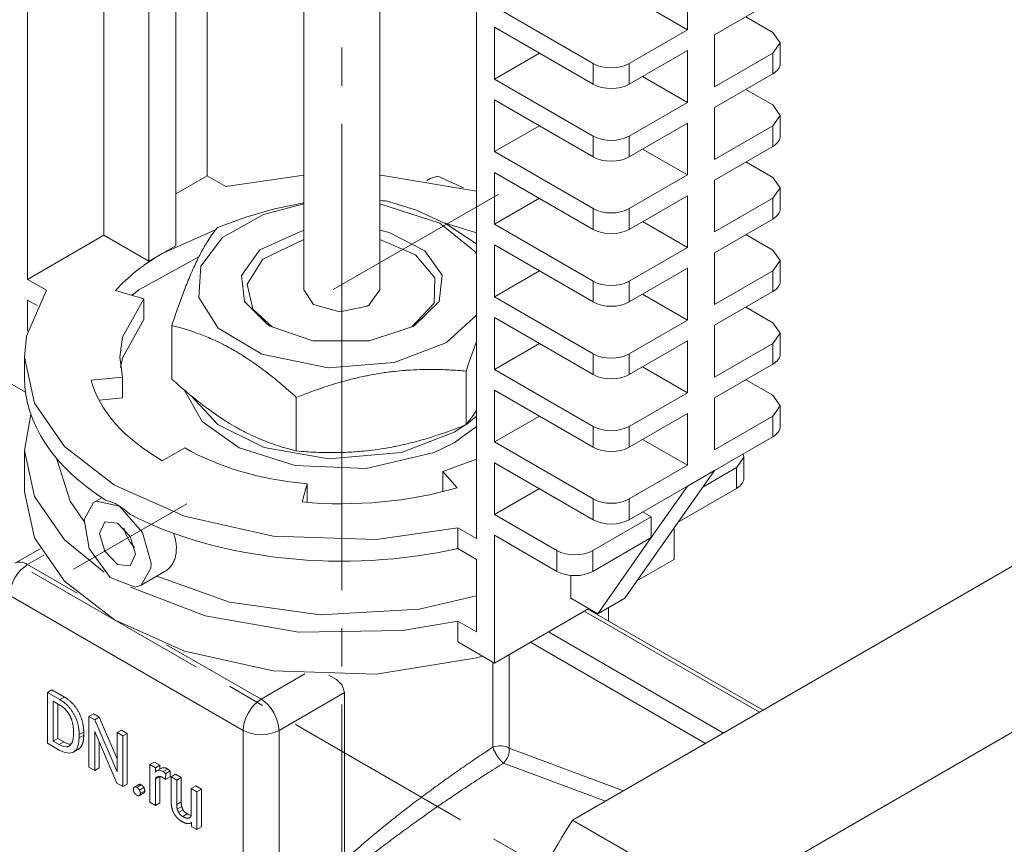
# Model space of a CAD drawing. Header units: millimetres. Extents: x 0 to 594, y 0 to 420.
# Tile 14 of 18: x 490 to 528, y 220 to 253. Entities that reach past the tile are written whole.
import ezdxf

# ---------------------------------------------------------------- set-up
doc = ezdxf.new("R2010")
doc.units = ezdxf.units.MM
doc.linetypes.add('K5LT_AXLED', pattern=[12, 7.5, -1.5, 1.5, -1.5])
doc.linetypes.add('K5LT_THIN', pattern=[0])
doc.layers.add('Системный слой (1)', color=251, linetype='Continuous', true_color=0x6c6c6c)

# ---------------------------------------------------------------- blocks, each defined once
blk = doc.blocks.new('U41')
at = {"layer": 'Системный слой (1)', "color": 7, "linetype": 'K5LT_THIN', "lineweight": 18, "true_color": 0xffffff}
for p, q in [((538.353, 223.349), (535.525, 222.414)), ((540.93, 223.514), (538.353, 223.349)), ((543.198, 222.946), (540.93, 223.514)), ((545.096, 221.67), (543.198, 222.946)), ((535.525, 222.414), (534.071, 221.664)), ((534.071, 221.664), (531.006, 219.496)), ((546.561, 219.7), (545.096, 221.67)), ((531.006, 219.496), (527.92, 216.44)), ((547.515, 217.043), (546.561, 219.7)), ((547.86, 213.703), (547.515, 217.043)), ((527.92, 216.44), (525.01, 212.512)), ((547.815, 212.393), (547.86, 213.703)), ((525.01, 212.512), (522.597, 207.947)), ((547.133, 208.182), (547.815, 212.393)), ((522.597, 207.947), (521.01, 203.302)), ((545.546, 203.538), (547.133, 208.182)), ((521.01, 203.302), (520.328, 199.092)), ((543.133, 198.973), (545.546, 203.538)), ((520.328, 199.092), (520.434, 195.519)), ((540.223, 195.044), (543.133, 198.973)), ((520.434, 195.519), (521.19, 192.625)), ((537.136, 191.988), (540.223, 195.044)), ((521.19, 192.625), (522.488, 190.417)), ((534.071, 189.821), (537.136, 191.988)), ((522.488, 190.417), (524.244, 188.9)), ((531.617, 188.658), (534.071, 189.821)), ((524.244, 188.9), (526.391, 188.085)), ((528.868, 187.994), (531.617, 188.658)), ((526.391, 188.085), (528.868, 187.994))]:
    blk.add_line(p, q, dxfattribs=at)
blk = doc.blocks.new('U44')
at = {"layer": 'Системный слой (1)', "color": 7, "linetype": 'K5LT_THIN', "lineweight": 18, "true_color": 0xffffff}
for p, q in [((495.686, 232.484), (495.627, 232.69)), ((495.722, 232.283), (495.686, 232.484)), ((495.734, 232.088), (495.722, 232.283))]:
    blk.add_line(p, q, dxfattribs=at)
blk = doc.blocks.new('U47')
at = {"layer": 'Системный слой (1)', "color": 7, "linetype": 'K5LT_THIN', "lineweight": 18, "true_color": 0xffffff}
for p, q in [((489.999, 237.382), (489.752, 235.953)), ((489.752, 235.953), (490.149, 234.146)), ((490.149, 234.146), (491.334, 232.438)), ((491.334, 232.438), (492.897, 231.166))]:
    blk.add_line(p, q, dxfattribs=at)
blk = doc.blocks.new('U51')
at = {"layer": 'Системный слой (1)', "color": 7, "linetype": 'K5LT_THIN', "lineweight": 18, "true_color": 0xffffff}
for p, q in [((494.96, 231.007), (497.831, 229.98)), ((497.831, 229.98), (501.4, 229.476)), ((505.298, 229.7), (507.555, 230.224)), ((501.4, 229.476), (505.298, 229.7))]:
    blk.add_line(p, q, dxfattribs=at)
blk = doc.blocks.new('U52')
at = {"layer": 'Системный слой (1)', "color": 7, "linetype": 'K5LT_THIN', "lineweight": 18, "true_color": 0xffffff}
for p, q in [((491.014, 235.65), (491.549, 233.95)), ((491.549, 233.95), (492.091, 233.164))]:
    blk.add_line(p, q, dxfattribs=at)
blk = doc.blocks.new('U54')
at = {"layer": 'Системный слой (1)', "color": 7, "linetype": 'K5LT_THIN', "lineweight": 18, "true_color": 0xffffff}
for p, q in [((506.037, 246.747), (505.734, 246.66)), ((507.041, 246.293), (506.037, 246.747))]:
    blk.add_line(p, q, dxfattribs=at)
blk = doc.blocks.new('U56')
at = {"layer": 'Системный слой (1)', "color": 7, "linetype": 'K5LT_THIN', "lineweight": 18, "true_color": 0xffffff}
for p, q in [((515.333, 231.666), (513.871, 230.822)), ((511.974, 229.727), (508.262, 227.584))]:
    blk.add_line(p, q, dxfattribs=at)
blk = doc.blocks.new('U58')
at = {"layer": 'Системный слой (1)', "color": 7, "linetype": 'K5LT_THIN', "lineweight": 18, "true_color": 0xffffff}
for p, q in [((519.515, 249.147), (519.222, 249.556)), ((519.222, 248.739), (519.515, 249.147))]:
    blk.add_line(p, q, dxfattribs=at)
blk = doc.blocks.new('U64')
at = {"layer": 'Системный слой (1)', "color": 7, "linetype": 'K5LT_THIN', "lineweight": 18, "true_color": 0xffffff}
for p, q in [((492.913, 233.144), (492.706, 232.687)), ((493.413, 233.095), (492.913, 233.144)), ((493.913, 232.567), (493.413, 233.095)), ((492.706, 232.687), (492.913, 231.99)), ((494.12, 231.87), (493.913, 232.567)), ((492.913, 231.99), (493.413, 231.462)), ((493.913, 231.412), (494.12, 231.87)), ((493.413, 231.462), (493.913, 231.412))]:
    blk.add_line(p, q, dxfattribs=at)
blk = doc.blocks.new('U65')
at = {"layer": 'Системный слой (1)', "color": 7, "linetype": 'K5LT_THIN', "lineweight": 18, "true_color": 0xffffff}
for p, q in [((519.515, 240.574), (519.222, 240.982)), ((519.222, 240.166), (519.515, 240.574))]:
    blk.add_line(p, q, dxfattribs=at)
blk = doc.blocks.new('U67')
at = {"layer": 'Системный слой (1)', "color": 7, "linetype": 'K5LT_THIN', "lineweight": 18, "true_color": 0xffffff}
for p, q in [((519.515, 237.716), (519.222, 238.125)), ((519.222, 237.308), (519.515, 237.716))]:
    blk.add_line(p, q, dxfattribs=at)
blk = doc.blocks.new('U69')
at = {"layer": 'Системный слой (1)', "color": 7, "linetype": 'K5LT_THIN', "lineweight": 18, "true_color": 0xffffff}
for p, q in [((519.515, 246.29), (519.222, 246.698)), ((519.222, 245.881), (519.515, 246.29))]:
    blk.add_line(p, q, dxfattribs=at)
blk = doc.blocks.new('U70')
at = {"layer": 'Системный слой (1)', "color": 7, "linetype": 'K5LT_THIN', "lineweight": 18, "true_color": 0xffffff}
for p, q in [((519.515, 252.005), (519.222, 252.413)), ((519.222, 251.597), (519.515, 252.005))]:
    blk.add_line(p, q, dxfattribs=at)
blk = doc.blocks.new('U73')
at = {"layer": 'Системный слой (1)', "color": 7, "linetype": 'K5LT_THIN', "lineweight": 18, "true_color": 0xffffff}
for p, q in [((493.924, 230.571), (496.87, 229.439)), ((496.87, 229.439), (500.539, 228.804)), ((504.643, 228.869), (506.817, 229.234)), ((500.539, 228.804), (504.643, 228.869))]:
    blk.add_line(p, q, dxfattribs=at)
blk = doc.blocks.new('U76')
at = {"layer": 'Системный слой (1)', "color": 7, "linetype": 'K5LT_THIN', "lineweight": 18, "true_color": 0xffffff}
for p, q in [((518.086, 235.684), (518.058, 235.82)), ((517.793, 235.275), (518.086, 235.684))]:
    blk.add_line(p, q, dxfattribs=at)
blk = doc.blocks.new('U77')
at = {"layer": 'Системный слой (1)', "color": 7, "linetype": 'K5LT_THIN', "lineweight": 18, "true_color": 0xffffff}
for p, q in [((500.752, 246.792), (497.686, 246.345)), ((503.87, 246.783), (503.752, 246.792)), ((507.555, 246.162), (503.87, 246.783))]:
    blk.add_line(p, q, dxfattribs=at)
blk = doc.blocks.new('U80')
at = {"layer": 'Системный слой (1)', "color": 7, "linetype": 'K5LT_THIN', "lineweight": 18, "true_color": 0xffffff}
for p, q in [((493.663, 232.898), (493.759, 232.619)), ((493.759, 232.619), (493.904, 232.356)), ((493.904, 232.356), (494.087, 232.134))]:
    blk.add_line(p, q, dxfattribs=at)
blk = doc.blocks.new('U81')
at = {"layer": 'Системный слой (1)', "color": 7, "linetype": 'K5LT_THIN', "lineweight": 18, "true_color": 0xffffff}
for p, q in [((519.515, 243.432), (519.222, 243.84)), ((519.222, 243.024), (519.515, 243.432))]:
    blk.add_line(p, q, dxfattribs=at)
blk = doc.blocks.new('U82')
at = {"layer": 'Системный слой (1)', "color": 7, "linetype": 'K5LT_THIN', "lineweight": 18, "true_color": 0xffffff}
for p, q in [((492.475, 233.902), (492.099, 233.239)), ((492.587, 233.953), (492.475, 233.902)), ((493.496, 233.759), (492.587, 233.953)), ((494.407, 232.717), (493.496, 233.759)), ((492.099, 233.239), (492.296, 232.099)), ((494.739, 231.513), (494.407, 232.717)), ((492.296, 232.099), (493.128, 230.948)), ((494.727, 231.318), (494.739, 231.513)), ((494.35, 230.655), (494.727, 231.318)), ((493.128, 230.948), (494.106, 230.573)), ((494.106, 230.573), (494.35, 230.655))]:
    blk.add_line(p, q, dxfattribs=at)
blk = doc.blocks.new('U85')
at = {"layer": 'Системный слой (1)', "color": 7, "linetype": 'K5LT_THIN', "lineweight": 18, "true_color": 0xffffff}
for p, q in [((490.615, 242.263), (489.834, 240.455)), ((489.834, 240.455), (489.752, 239.627)), ((489.752, 239.627), (490.149, 237.821)), ((490.149, 237.821), (491.334, 236.112)), ((491.334, 236.112), (493.302, 234.589)), ((493.302, 234.589), (496.052, 233.36)), ((496.052, 233.36), (499.552, 232.58)), ((503.598, 232.452), (506.817, 232.909)), ((499.552, 232.58), (503.598, 232.452))]:
    blk.add_line(p, q, dxfattribs=at)
blk = doc.blocks.new('U97')
at = {"layer": 'Системный слой (1)', "color": 7, "linetype": 'K5LT_THIN', "lineweight": 18, "true_color": 0xffffff}
for p, q in [((496.059, 238.32), (496.752, 237.096)), ((496.752, 237.096), (498.211, 236.058)), ((506.671, 236.259), (507.555, 236.901)), ((505.88, 235.872), (506.671, 236.259)), ((498.211, 236.058), (500.413, 235.362)), ((503.21, 235.245), (505.88, 235.872)), ((500.413, 235.362), (503.21, 235.245))]:
    blk.add_line(p, q, dxfattribs=at)
blk = doc.blocks.new('U98')
at = {"layer": 'Системный слой (1)', "color": 7, "linetype": 'K5LT_THIN', "lineweight": 18, "true_color": 0xffffff}
for p, q in [((507.284, 237.142), (507.419, 237.333)), ((507.419, 237.333), (507.555, 237.542)), ((507.151, 236.969), (507.284, 237.142))]:
    blk.add_line(p, q, dxfattribs=at)
blk = doc.blocks.new('U99')
at = {"layer": 'Системный слой (1)', "color": 7, "linetype": 'K5LT_THIN', "lineweight": 18, "true_color": 0xffffff}
for p, q in [((496.225, 221.479), (496.208, 221.474)), ((496.242, 221.484), (496.225, 221.479)), ((496.257, 221.492), (496.242, 221.484)), ((496.282, 221.51), (496.257, 221.492)), ((496.303, 221.534), (496.282, 221.51)), ((496.321, 221.563), (496.303, 221.534))]:
    blk.add_line(p, q, dxfattribs=at)
blk = doc.blocks.new('U100')
at = {"layer": 'Системный слой (1)', "color": 7, "linetype": 'K5LT_THIN', "lineweight": 18, "true_color": 0xffffff}
for p, q in [((491.883, 224.385), (491.908, 224.644)), ((491.124, 224.159), (491.346, 224.059)), ((491.689, 224.077), (491.809, 224.195)), ((491.809, 224.195), (491.883, 224.385)), ((491.346, 224.059), (491.535, 224.033)), ((491.535, 224.033), (491.689, 224.077))]:
    blk.add_line(p, q, dxfattribs=at)
blk = doc.blocks.new('U101')
at = {"layer": 'Системный слой (1)', "color": 7, "linetype": 'K5LT_THIN', "lineweight": 18, "true_color": 0xffffff}
for p, q in [((496.221, 221.612), (496.162, 221.642)), ((496.273, 221.59), (496.221, 221.612)), ((496.321, 221.577), (496.273, 221.59))]:
    blk.add_line(p, q, dxfattribs=at)
blk = doc.blocks.new('U103')
at = {"layer": 'Системный слой (1)', "color": 7, "linetype": 'K5LT_THIN', "lineweight": 18, "true_color": 0xffffff}
for p, q in [((500.752, 244.265), (499.14, 243.489)), ((505.152, 243.653), (503.752, 244.265)), ((505.91, 242.755), (505.152, 243.653)), ((499.14, 243.489), (498.521, 242.502)), ((505.889, 241.754), (505.91, 242.755)), ((498.521, 242.502), (498.742, 241.518)), ((504.989, 240.801), (505.889, 241.754)), ((498.742, 241.518), (499.514, 240.801))]:
    blk.add_line(p, q, dxfattribs=at)
blk = doc.blocks.new('U104')
at = {"layer": 'Системный слой (1)', "color": 7, "linetype": 'K5LT_THIN', "lineweight": 18, "true_color": 0xffffff}
for p, q in [((495.036, 223.36), (494.967, 223.338)), ((495.119, 223.351), (495.036, 223.36)), ((495.216, 223.308), (495.119, 223.351)), ((494.928, 223.307), (494.911, 223.287)), ((494.947, 223.324), (494.928, 223.307)), ((494.967, 223.338), (494.947, 223.324))]:
    blk.add_line(p, q, dxfattribs=at)
blk = doc.blocks.new('U105')
at = {"layer": 'Системный слой (1)', "color": 7, "linetype": 'K5LT_THIN', "lineweight": 18, "true_color": 0xffffff}
for p, q in [((491.647, 224.502), (491.667, 224.589)), ((491.667, 224.589), (491.681, 224.775)), ((491.124, 224.374), (491.281, 224.303)), ((491.281, 224.303), (491.411, 224.283)), ((491.411, 224.283), (491.434, 224.286)), ((491.434, 224.286), (491.438, 224.286)), ((491.438, 224.286), (491.444, 224.288)), ((491.444, 224.288), (491.458, 224.291)), ((491.458, 224.291), (491.483, 224.299)), ((491.483, 224.299), (491.516, 224.314)), ((491.516, 224.314), (491.608, 224.409)), ((491.608, 224.409), (491.62, 224.433)), ((491.62, 224.433), (491.622, 224.438)), ((491.622, 224.438), (491.626, 224.446)), ((491.626, 224.446), (491.634, 224.464)), ((491.634, 224.464), (491.647, 224.502))]:
    blk.add_line(p, q, dxfattribs=at)
blk = doc.blocks.new('U106')
at = {"layer": 'Системный слой (1)', "color": 7, "linetype": 'K5LT_THIN', "lineweight": 18, "true_color": 0xffffff}
for p, q in [((491.301, 224.476), (491.41, 224.422)), ((491.41, 224.422), (491.507, 224.392)), ((491.507, 224.392), (491.593, 224.386))]:
    blk.add_line(p, q, dxfattribs=at)
blk = doc.blocks.new('U107')
at = {"layer": 'Системный слой (1)', "color": 7, "linetype": 'K5LT_THIN', "lineweight": 18, "true_color": 0xffffff}
for p, q in [((494.178, 222.38), (494.217, 222.361)), ((494.217, 222.361), (494.25, 222.356)), ((494.25, 222.356), (494.276, 222.363)), ((494.276, 222.363), (494.277, 222.364)), ((494.277, 222.364), (494.278, 222.364)), ((494.278, 222.364), (494.279, 222.365))]:
    blk.add_line(p, q, dxfattribs=at)
blk = doc.blocks.new('U108')
at = {"layer": 'Системный слой (1)', "color": 7, "linetype": 'K5LT_THIN', "lineweight": 18, "true_color": 0xffffff}
for p, q in [((500.752, 242.281), (501.134, 241.703)), ((503.312, 241.668), (503.752, 242.281)), ((501.134, 241.703), (502.169, 241.416)), ((502.169, 241.416), (503.252, 241.635)), ((503.252, 241.635), (503.312, 241.668))]:
    blk.add_line(p, q, dxfattribs=at)
blk = doc.blocks.new('U109')
at = {"layer": 'Системный слой (1)', "color": 7, "linetype": 'K5LT_THIN', "lineweight": 18, "true_color": 0xffffff}
for p, q in [((496.185, 221.261), (496.229, 221.263)), ((496.229, 221.263), (496.269, 221.271)), ((496.269, 221.271), (496.304, 221.287)), ((496.304, 221.287), (496.312, 221.292)), ((496.312, 221.292), (496.319, 221.297)), ((496.319, 221.297), (496.327, 221.302))]:
    blk.add_line(p, q, dxfattribs=at)
blk = doc.blocks.new('U110')
at = {"layer": 'Системный слой (1)', "color": 7, "linetype": 'K5LT_THIN', "lineweight": 18, "true_color": 0xffffff}
for p, q in [((504.045, 245.769), (505.197, 245.412)), ((505.197, 245.412), (506.375, 244.861)), ((506.375, 244.861), (507.555, 244.093))]:
    blk.add_line(p, q, dxfattribs=at)
blk = doc.blocks.new('U111')
at = {"layer": 'Системный слой (1)', "color": 7, "linetype": 'K5LT_THIN', "lineweight": 18, "true_color": 0xffffff}
for p, q in [((500.752, 244.626), (499.027, 243.851)), ((504.108, 244.53), (503.752, 244.626)), ((505.525, 243.812), (504.108, 244.53)), ((499.027, 243.851), (498.3, 242.842)), ((506.199, 242.86), (505.525, 243.812)), ((498.3, 242.842), (498.423, 241.816)), ((506.084, 241.823), (506.199, 242.86)), ((498.423, 241.816), (499.318, 240.915)), ((505.08, 240.852), (506.084, 241.823)), ((499.318, 240.915), (499.423, 240.852)), ((499.423, 240.852), (501.106, 240.272)), ((503.342, 240.263), (505.08, 240.852)), ((501.106, 240.272), (503.342, 240.263))]:
    blk.add_line(p, q, dxfattribs=at)
blk = doc.blocks.new('U113')
at = {"layer": 'Системный слой (1)', "color": 7, "linetype": 'K5LT_THIN', "lineweight": 18, "true_color": 0xffffff}
for p, q in [((494.912, 223.026), (494.93, 223.058)), ((494.93, 223.058), (494.952, 223.084)), ((494.952, 223.084), (494.978, 223.103)), ((494.978, 223.103), (495.006, 223.115)), ((495.006, 223.115), (495.037, 223.121)), ((495.037, 223.121), (495.071, 223.12))]:
    blk.add_line(p, q, dxfattribs=at)
blk = doc.blocks.new('U114')
at = {"layer": 'Системный слой (1)', "color": 7, "linetype": 'K5LT_THIN', "lineweight": 18, "true_color": 0xffffff}
for p, q in [((496.299, 238.119), (497.365, 236.969)), ((507.167, 236.99), (507.555, 237.309)), ((497.365, 236.969), (499.19, 236.073)), ((506.671, 236.667), (507.124, 236.959)), ((504.594, 235.873), (506.671, 236.667)), ((499.19, 236.073), (501.721, 235.623)), ((501.721, 235.623), (504.594, 235.873))]:
    blk.add_line(p, q, dxfattribs=at)
blk = doc.blocks.new('U115')
at = {"layer": 'Системный слой (1)', "color": 7, "linetype": 'K5LT_THIN', "lineweight": 18, "true_color": 0xffffff}
for p, q in [((498.468, 245.142), (499.604, 245.47)), ((499.604, 245.47), (500.752, 245.697)), ((497.353, 244.734), (498.468, 245.142))]:
    blk.add_line(p, q, dxfattribs=at)
blk.add_arc((502.455, 227.985), 17.855, 84.8902, 85.8341, dxfattribs=at)
blk = doc.blocks.new('U116')
at = {"layer": 'Системный слой (1)', "color": 7, "linetype": 'K5LT_THIN', "lineweight": 18, "true_color": 0xffffff}
for p, q in [((499.16, 245.249), (500.752, 245.66)), ((503.752, 245.66), (506.11, 244.907)), ((497.546, 244.342), (499.16, 245.249)), ((506.11, 244.907), (507.483, 243.791)), ((496.692, 243.209), (497.546, 244.342)), ((507.483, 243.791), (507.555, 243.691)), ((496.619, 241.98), (496.692, 243.209)), ((497.386, 240.77), (496.619, 241.98)), ((507.555, 241.278), (506.388, 240.22)), ((499.103, 239.741), (497.386, 240.77)), ((506.282, 240.158), (504.317, 239.417)), ((506.388, 240.22), (506.282, 240.158)), ((501.715, 239.208), (499.103, 239.741)), ((504.317, 239.417), (501.715, 239.208))]:
    blk.add_line(p, q, dxfattribs=at)
blk = doc.blocks.new('U117')
at = {"layer": 'Системный слой (1)', "color": 7, "linetype": 'K5LT_THIN', "lineweight": 18, "true_color": 0xffffff}
for p, q in [((494.077, 222.699), (494.076, 222.698)), ((494.079, 222.7), (494.077, 222.699)), ((494.08, 222.7), (494.079, 222.7)), ((494.106, 222.707), (494.08, 222.7)), ((494.139, 222.702), (494.106, 222.707)), ((494.178, 222.684), (494.139, 222.702))]:
    blk.add_line(p, q, dxfattribs=at)
blk = doc.blocks.new('U118')
at = {"layer": 'Системный слой (1)', "color": 7, "linetype": 'K5LT_THIN', "lineweight": 18, "true_color": 0xffffff}
for p, q in [((507.555, 240.247), (507.419, 239.871)), ((507.419, 239.871), (507.284, 239.48)), ((507.284, 239.48), (507.151, 239.077))]:
    blk.add_line(p, q, dxfattribs=at)
blk = doc.blocks.new('U133')
at = {"layer": 'Системный слой (1)', "color": 7, "linetype": 'K5LT_THIN', "lineweight": 18, "true_color": 0xffffff}
for p, q in [((491.831, 230.334), (489.877, 231.462)), ((499.07, 226.155), (495.348, 228.303))]:
    blk.add_line(p, q, dxfattribs=at)
blk = doc.blocks.new('U134')
at = {"layer": 'Системный слой (1)', "color": 7, "linetype": 'K5LT_THIN', "lineweight": 18, "true_color": 0xffffff}
for p, q in [((489.752, 234.32), (490.149, 232.513)), ((490.149, 232.513), (491.334, 230.805)), ((491.334, 230.805), (493.302, 229.281)), ((493.302, 229.281), (496.052, 228.053)), ((496.052, 228.053), (499.552, 227.273)), ((503.598, 227.145), (507.564, 227.787)), ((507.564, 227.787), (507.797, 227.852)), ((499.552, 227.273), (503.598, 227.145))]:
    blk.add_line(p, q, dxfattribs=at)
blk = doc.blocks.new('U153')
at = {"layer": 'Системный слой (1)', "color": 7, "linetype": 'K5LT_THIN', "lineweight": 18, "true_color": 0xffffff}
for p, q in [((501.736, 227.109), (502.04, 226.939)), ((502.04, 226.939), (502.268, 226.707)), ((502.268, 226.707), (502.359, 226.421))]:
    blk.add_line(p, q, dxfattribs=at)
blk = doc.blocks.new('U158')
at = {"layer": 'Системный слой (1)', "color": 7, "linetype": 'K5LT_THIN', "lineweight": 18, "true_color": 0xffffff}
for p, q in [((496.623, 243.582), (494.252, 242.275)), ((494.252, 242.275), (493.985, 242.059))]:
    blk.add_line(p, q, dxfattribs=at)
blk = doc.blocks.new('U160')
at = {"layer": 'Системный слой (1)', "color": 7, "linetype": 'K5LT_THIN', "lineweight": 18, "true_color": 0xffffff}
for p, q in [((494.455, 241.104), (493.61, 239.603)), ((493.61, 239.603), (493.53, 239.219))]:
    blk.add_line(p, q, dxfattribs=at)
blk = doc.blocks.new('U185')
at = {"layer": 'Системный слой (1)', "color": 7, "linetype": 'K5LT_THIN', "lineweight": 18, "true_color": 0xffffff}
for p, q in [((494.455, 241.92), (493.61, 240.419)), ((493.61, 240.419), (493.502, 239.627)), ((493.502, 239.627), (493.609, 238.837))]:
    blk.add_line(p, q, dxfattribs=at)

msp = doc.modelspace()

# ---------------------------------------------------------------- linework, layer by layer
at = {"layer": 'Системный слой (1)', "color": 7, "linetype": 'K5LT_THIN', "lineweight": 18, "true_color": 0xffffff}
for p, q in [((489.8772, 264.7342), (489.8772, 242.6888)), ((492.8824, 244.4238), (492.8824, 262.9991)), ((494.6502, 257.3476), (494.6502, 243.4032)), ((495.7109, 255.3957), (495.7109, 244.0156)), ((507.5549, 255.3444), (507.5549, 232.4825)), ((496.9483, 254.8568), (496.9483, 246.7712)), ((515.8634, 252.5155), (515.8634, 254.5567)), ((519.2222, 253.6382), (516.9241, 252.3114)), ((500.7516, 242.2805), (500.7516, 253.5669)), ((503.7516, 242.2805), (503.7516, 253.5669)), ((512.1511, 251.1887), (508.262, 253.4341)), ((515.8634, 252.5155), (514.0956, 253.5361)), ((519.2222, 252.4134), (518.1615, 253.0258)), ((508.262, 252.6176), (512.1511, 250.3722)), ((508.262, 250.5763), (508.262, 252.6176)), ((515.8634, 252.5155), (513.5653, 251.1887)), ((516.9241, 250.2701), (516.9241, 252.3114)), ((515.8634, 251.699), (513.5653, 250.3722)), ((515.8634, 249.6578), (515.8634, 251.699)), ((519.5151, 251.1887), (519.5151, 252.0052)), ((510.0298, 251.5969), (508.262, 250.5763)), ((519.2222, 251.5969), (516.9241, 250.2701)), ((519.2222, 250.7804), (519.2222, 251.5969)), ((512.1511, 250.3722), (512.1511, 251.1887)), ((513.5653, 250.3722), (513.5653, 251.1887)), ((512.1511, 248.331), (508.262, 250.5763)), ((515.8634, 249.6578), (514.0956, 250.6784)), ((519.2222, 250.7804), (516.9241, 249.4536)), ((519.2222, 249.5557), (518.1615, 250.1681)), ((508.262, 247.7186), (508.262, 249.7598)), ((508.262, 249.7598), (512.1511, 247.5145)), ((515.8634, 249.6578), (513.5653, 248.331)), ((516.9241, 247.4124), (516.9241, 249.4536)), ((519.5151, 248.331), (519.5151, 249.1474)), ((510.0298, 248.7392), (508.262, 247.7186)), ((515.8634, 248.8413), (513.5653, 247.5145)), ((515.8634, 246.8), (515.8634, 248.8413)), ((519.2222, 248.7392), (516.9241, 247.4124)), ((519.2222, 247.9227), (519.2222, 248.7392)), ((512.1511, 247.5145), (512.1511, 248.331)), ((513.5653, 247.5145), (513.5653, 248.331)), ((515.8634, 246.8), (514.0956, 247.8206)), ((519.2222, 247.9227), (516.9241, 246.5959)), ((512.1511, 245.4732), (508.262, 247.7186)), ((519.2222, 246.698), (518.1615, 247.3103)), ((495.7109, 246.0568), (496.9483, 246.7712)), ((496.9483, 246.7712), (497.6862, 246.3452)), ((505.7335, 246.66), (505.5961, 246.5806)), ((508.262, 246.9021), (512.1511, 244.6567)), ((508.262, 244.8608), (508.262, 246.9021)), ((515.8634, 246.8), (513.5653, 245.4732)), ((516.9241, 244.5547), (516.9241, 246.5959)), ((519.5151, 245.4732), (519.5151, 246.2897)), ((510.0298, 245.8815), (508.262, 244.8608)), ((515.8634, 245.9835), (513.5653, 244.6567)), ((515.8634, 243.9423), (515.8634, 245.9835)), ((519.2222, 245.8815), (516.9241, 244.5547)), ((519.2222, 245.065), (519.2222, 245.8815)), ((512.1511, 244.6567), (512.1511, 245.4732)), ((513.5653, 244.6567), (513.5653, 245.4732)), ((519.2222, 245.065), (516.9241, 243.7382)), ((507.5549, 244.5216), (506.2854, 244.9098)), ((512.1511, 242.6155), (508.262, 244.8608)), ((515.8634, 243.9423), (514.0956, 244.9629)), ((489.8772, 242.6888), (492.8824, 244.4238)), ((494.6502, 243.4032), (492.8824, 244.4238)), ((497.2745, 244.6345), (495.1805, 243.7094)), ((519.2222, 243.8402), (518.1615, 244.4526)), ((495.7109, 244.0156), (495.1805, 243.7094)), ((508.262, 244.0443), (512.1511, 241.799)), ((508.262, 242.0031), (508.262, 244.0443)), ((515.8634, 243.9423), (513.5653, 242.6155)), ((495.1805, 243.7094), (494.6502, 243.4032)), ((516.9241, 241.6969), (516.9241, 243.7382)), ((515.8634, 243.1258), (513.5653, 241.799)), ((515.8634, 241.0845), (515.8634, 243.1258)), ((519.5151, 242.6155), (519.5151, 243.432)), ((510.0298, 243.0237), (508.262, 242.0031)), ((519.2222, 243.0237), (516.9241, 241.6969)), ((519.2222, 242.2072), (519.2222, 243.0237)), ((489.8772, 242.6888), (490.6151, 242.2627)), ((512.1511, 241.799), (512.1511, 242.6155)), ((513.5653, 241.799), (513.5653, 242.6155)), ((493.3415, 242.248), (494.4553, 241.9204)), ((512.1511, 239.7577), (508.262, 242.0031)), ((515.8634, 241.0845), (514.0956, 242.1052)), ((519.2222, 242.2072), (516.9241, 240.8804)), ((490.2549, 241.6542), (489.8772, 241.8723)), ((489.8772, 241.8723), (489.8772, 240.6475)), ((494.4553, 241.1039), (494.4553, 241.9204)), ((519.2222, 240.9825), (518.1615, 241.5949)), ((508.262, 239.1454), (508.262, 241.1866)), ((508.262, 241.1866), (512.1511, 238.9412)), ((495.5595, 238.7623), (495.5595, 240.8704)), ((515.8634, 241.0845), (513.5653, 239.7577)), ((516.9241, 238.8392), (516.9241, 240.8804)), ((519.5151, 239.7577), (519.5151, 240.5742)), ((510.0298, 240.166), (508.262, 239.1454)), ((511.3377, 221.3985), (544.0772, 240.3006)), ((515.8634, 240.268), (513.5653, 238.9412)), ((515.8634, 238.2268), (515.8634, 240.268)), ((519.2222, 240.166), (516.9241, 238.8392)), ((519.2222, 239.3495), (519.2222, 240.166)), ((489.7516, 238.8104), (489.7516, 239.6269)), ((512.1511, 238.9412), (512.1511, 239.7577)), ((513.5653, 238.9412), (513.5653, 239.7577)), ((515.8634, 238.2268), (514.0956, 239.2474)), ((519.2222, 239.3495), (516.9241, 238.0227)), ((507.1506, 236.9692), (507.1506, 239.0772)), ((512.1511, 236.9), (508.262, 239.1454)), ((489.7895, 238.2487), (489.1701, 238.6063)), ((493.6093, 238.8366), (492.3747, 238.7237)), ((493.6093, 238.0201), (493.6093, 238.8366)), ((519.2222, 238.1247), (518.1615, 238.7371)), ((508.262, 236.2876), (508.262, 238.3289)), ((508.262, 238.3289), (512.1511, 236.0835)), ((515.8634, 238.2268), (513.5653, 236.9)), ((492.6901, 237.9361), (493.6093, 238.0201)), ((500.4585, 235.9339), (500.4585, 238.0419)), ((516.9241, 235.9814), (516.9241, 238.0227)), ((519.5151, 236.9), (519.5151, 237.7165)), ((510.0298, 237.3082), (508.262, 236.2876)), ((515.8634, 237.4103), (513.5653, 236.0835)), ((515.8634, 235.3691), (515.8634, 237.4103)), ((519.2222, 237.3082), (516.9241, 235.9814)), ((519.2222, 236.4918), (519.2222, 237.3082)), ((516.9946, 218.1325), (549.7341, 237.0346)), ((512.1511, 236.0835), (512.1511, 236.9)), ((513.5653, 236.0835), (513.5653, 236.9)), ((512.1511, 234.0423), (508.262, 236.2876)), ((515.8634, 235.3691), (514.0956, 236.3897)), ((519.2222, 236.4918), (516.9241, 235.1649)), ((489.7516, 234.3197), (489.7516, 235.9527)), ((495.1805, 235.5444), (496.0644, 236.0547)), ((506.224, 235.1257), (507.5549, 235.6087)), ((508.262, 233.4299), (508.262, 235.4711)), ((508.262, 235.4711), (512.1511, 233.2258)), ((515.8634, 235.3691), (513.5653, 234.0423)), ((518.0862, 234.8672), (518.0862, 235.6837)), ((506.7915, 234.4827), (506.224, 235.1257)), ((506.224, 234.3285), (506.224, 235.1257)), ((516.9241, 235.1649), (515.4952, 233.1322)), ((516.9241, 235.1649), (515.8634, 234.5526)), ((517.7933, 235.2755), (516.4611, 234.5063)), ((517.7933, 234.459), (517.7933, 235.2755)), ((500.8828, 234.6373), (500.6873, 233.9245)), ((500.8828, 233.9077), (500.8828, 234.6373)), ((510.0298, 234.4505), (508.262, 233.4299)), ((515.8634, 234.5526), (513.5653, 233.2258)), ((514.4345, 232.5198), (515.8634, 234.5526)), ((517.7933, 234.459), (515.4952, 233.1322)), ((492.7982, 234.0887), (492.4753, 233.9022)), ((512.1511, 233.2258), (512.1511, 234.0423)), ((513.5653, 233.2258), (513.5653, 234.0423)), ((510.7222, 232.0095), (508.262, 233.4299)), ((514.4345, 233.3363), (514.0956, 233.532)), ((514.4345, 233.3363), (512.1364, 232.0095)), ((515.4952, 233.1322), (513.3885, 230.1351)), ((514.4345, 232.5198), (514.4345, 233.3363)), ((507.5549, 232.4825), (506.817, 232.9086)), ((506.817, 232.0921), (506.817, 232.9086)), ((515.3331, 231.666), (515.3331, 232.9015)), ((508.262, 232.6134), (510.7222, 231.193)), ((508.262, 227.5836), (508.262, 232.6134)), ((514.4345, 232.5198), (512.1364, 231.193)), ((512.3279, 229.5227), (514.4345, 232.5198)), ((490.3671, 232.083), (489.3772, 231.5115)), ((506.817, 232.0921), (507.5549, 231.666)), ((510.7222, 231.193), (510.7222, 232.0095)), ((512.1364, 231.193), (512.1364, 232.0095)), ((490.5178, 231.8318), (489.8772, 231.4619)), ((507.5549, 231.666), (507.5549, 228.8083)), ((495.2896, 231.1969), (494.3503, 230.6546)), ((511.2672, 230.1351), (511.2672, 231.0315)), ((498.3625, 224.93), (489.1701, 230.2372)), ((511.2672, 230.1351), (512.3279, 229.5227)), ((513.3885, 230.1351), (512.3279, 229.5227)), ((518.6918, 225.6444), (511.7975, 229.6248)), ((518.8383, 225.7289), (511.944, 229.7094)), ((512.7516, 229.2431), (512.7516, 229.7674)), ((506.817, 228.4178), (506.817, 229.2343)), ((507.5549, 228.8083), (506.817, 229.2343)), ((517.2776, 224.8279), (510.3833, 228.8083)), ((506.817, 228.4178), (508.262, 227.5836)), ((516.5705, 224.4196), (509.6762, 228.4001)), ((508.2025, 224.2688), (508.2025, 227.6179)), ((508.8395, 224.2351), (508.8395, 227.917)), ((500.7967, 227.1518), (499.0696, 226.1547)), ((490.8333, 226.5277), (490.6565, 226.4256)), ((491.3226, 226.2452), (490.8333, 226.5277)), ((491.1458, 226.1431), (490.6565, 226.4256)), ((490.6565, 226.4256), (490.6565, 224.429)), ((491.1458, 225.9265), (490.8857, 226.0766)), ((490.8857, 226.0766), (490.8857, 224.512)), ((491.3226, 226.2452), (491.1458, 226.1431)), ((502.3588, 226.4207), (499.7767, 224.93)), ((502.3588, 219.8242), (502.3588, 226.4207)), ((491.0625, 225.9746), (491.0625, 224.614)), ((492.4703, 225.5825), (492.2935, 225.4805)), ((492.5227, 225.3481), (492.2935, 225.4805)), ((492.2935, 225.4805), (492.2935, 223.4839)), ((492.6995, 225.4502), (492.4703, 225.5825)), ((492.6995, 225.4502), (492.5227, 225.3481)), ((493.3968, 223.2994), (492.5227, 225.3481)), ((493.3968, 223.8158), (492.6995, 225.4502)), ((491.6814, 224.7753), (491.6814, 224.8973)), ((492.5227, 224.8915), (493.3932, 222.849)), ((492.5227, 223.3515), (492.5227, 224.8915)), ((493.5736, 224.9456), (493.3968, 224.8435)), ((493.8004, 224.8146), (493.5736, 224.9456)), ((498.3625, 204.1093), (498.3625, 224.93)), ((499.7767, 204.1093), (499.7767, 224.93)), ((491.0625, 224.614), (490.8857, 224.512)), ((490.8857, 224.512), (491.1244, 224.3741)), ((491.0625, 224.614), (491.3012, 224.4762)), ((492.085, 224.8657), (491.9082, 224.7636)), ((491.9082, 224.6443), (491.9082, 224.7636)), ((492.085, 224.7464), (491.9082, 224.6443)), ((492.085, 224.7464), (492.085, 224.8657)), ((493.6236, 224.7125), (493.3968, 224.8435)), ((493.3968, 224.8435), (493.3968, 223.2994)), ((493.8004, 224.8146), (493.6236, 224.7125)), ((493.6236, 222.7159), (493.6236, 224.7125)), ((493.8004, 222.818), (493.8004, 224.8146)), ((490.6565, 224.429), (491.1244, 224.1589)), ((491.3012, 224.4762), (491.1244, 224.3741)), ((491.8663, 224.1791), (491.6895, 224.077)), ((492.6995, 223.4536), (492.6995, 224.4767)), ((508.8395, 224.2351), (513.3385, 222.5536)), ((492.2935, 223.4839), (492.5227, 223.3515)), ((492.6995, 223.4536), (492.5227, 223.3515)), ((494.8692, 223.6847), (494.6924, 223.5826)), ((494.9062, 223.4592), (494.6924, 223.5826)), ((494.6924, 223.5826), (494.6924, 222.0989)), ((495.083, 223.5613), (494.8692, 223.6847)), ((495.083, 223.5613), (494.9062, 223.4592)), ((494.9105, 223.287), (494.9062, 223.4592)), ((495.1437, 223.4401), (494.9669, 223.3381)), ((495.0868, 223.4073), (495.083, 223.5613)), ((495.3929, 223.4097), (495.2162, 223.3077)), ((508.6185, 223.6447), (512.6309, 222.1451)), ((495.074, 223.1195), (494.9121, 223.0261)), ((494.9121, 221.972), (494.9121, 223.0261)), ((495.0889, 222.0741), (495.0889, 223.1171)), ((495.3124, 222.9971), (495.3135, 223.2322)), ((495.4891, 223.0991), (495.3124, 222.9971)), ((495.4903, 223.3343), (495.3135, 223.2322)), ((495.4891, 223.0991), (495.4903, 223.3343)), ((495.7064, 223.2013), (495.5296, 223.0993)), ((495.5296, 223.0993), (495.5296, 222.1421)), ((495.7493, 222.9724), (495.5296, 223.0993)), ((495.9261, 223.0745), (495.7064, 223.2013)), ((495.9261, 223.0745), (495.7493, 222.9724)), ((495.7493, 222.0125), (495.7493, 222.9724)), ((495.9261, 222.1146), (495.9261, 223.0745)), ((493.3932, 222.849), (493.6236, 222.7159)), ((493.8004, 222.818), (493.6236, 222.7159)), ((494.2566, 222.8024), (494.0799, 222.7004)), ((494.3545, 222.7861), (494.1778, 222.684)), ((494.4561, 222.6829), (494.2793, 222.5808)), ((496.4973, 222.7447), (496.3205, 222.6426)), ((496.3205, 222.6426), (496.3205, 221.563)), ((496.5414, 222.5151), (496.3205, 222.6426)), ((496.7182, 222.6172), (496.4973, 222.7447)), ((496.7182, 222.6172), (496.5414, 222.5151)), ((496.7182, 221.1334), (496.7182, 222.6172)), ((494.453, 222.465), (494.2763, 222.3629)), ((494.4561, 222.4669), (494.2793, 222.3648)), ((494.4911, 222.5536), (494.3143, 222.4516)), ((496.5414, 221.0314), (496.5414, 222.5151)), ((494.6924, 222.0989), (494.9121, 221.972)), ((495.0889, 222.0741), (494.9121, 221.972)), ((495.9261, 222.1146), (495.7493, 222.0125)), ((495.9457, 221.938), (495.7689, 221.836)), ((495.9991, 221.8043), (495.8223, 221.7023)), ((496.1624, 221.6422), (495.9856, 221.5401)), ((496.2966, 221.5256), (496.2077, 221.4743)), ((496.3267, 221.2999), (496.3044, 221.287)), ((496.3266, 221.3022), (496.3312, 221.1527)), ((496.3312, 221.1527), (496.5414, 221.0314)), ((496.7182, 221.1334), (496.5414, 221.0314)), ((516.9946, 218.1325), (511.3377, 221.3985))]:
    msp.add_line(p, q, dxfattribs=at)
at = {"layer": 'Системный слой (1)', "color": 30, "linetype": 'K5LT_AXLED', "lineweight": 18, "true_color": 0xff8000}
for p, q in [((502.2516, 260.8146), (502.2516, 239.9056)), ((508.4031, 246.0362), (501.6023, 242.1097)), ((502.2516, 241.7976), (502.2516, 236.8104)), ((502.2516, 237.9527), (502.2516, 191.9031)), ((479.6437, 237.1661), (535.8035, 204.7423)), ((496.14, 233.853), (491.6807, 231.2784))]:
    msp.add_line(p, q, dxfattribs=at)
at = {"layer": 'Системный слой (1)', "color": 7, "linetype": 'K5LT_THIN', "lineweight": 18, "true_color": 0xffffff}
for centre, major_axis, ratio, start_param, end_param in [((512.8582, 251.5969), (-1, 0), 0.5773503, 0.7853982, 2.3561945), ((518.5151, 251.1887), (1, 0), 0.5773503, 5.4977871, 6.2831853), ((512.8582, 250.7804), (1, 0), 0.5773503, 3.9269908, 5.4977871), ((512.8582, 248.7392), (-1, 0), 0.5773503, 0.7853982, 2.3561945), ((518.5151, 248.331), (1, 0), 0.5773503, 5.4977871, 6.2831853), ((512.8582, 247.9227), (1, 0), 0.5773503, 3.9269908, 5.4977871), ((512.8582, 245.8815), (-1, 0), 0.5773503, 0.7853982, 2.3561945), ((518.5151, 245.4732), (1, 0), 0.5773503, 5.4977871, 6.2831853), ((512.8582, 245.065), (1, 0), 0.5773503, 3.9269908, 5.4977871), ((502.2516, 239.6269), (-10, 0), 0.5773503, 5.4977871, 5.8119464), ((512.8582, 243.0237), (-1, 0), 0.5773503, 0.7853982, 2.3561945), ((518.5151, 242.6155), (1, 0), 0.5773503, 5.4977871, 6.2831853), ((512.8582, 242.2072), (1, 0), 0.5773503, 3.9269908, 5.4977871), ((512.8582, 240.166), (-1, 0), 0.5773503, 0.7853982, 2.3561945), ((518.5151, 239.7577), (1, 0), 0.5773503, 5.4977871, 6.2831853), ((512.8582, 239.3495), (1, 0), 0.5773503, 3.9269908, 5.4977871), ((502.2516, 238.8104), (-12.5, 0), 0.5773503, 0, 0.7315205), ((502.2516, 239.6269), (-10, 0), 0.5773503, 0.1570796, 0.7853982), ((512.8582, 237.3082), (-1, 0), 0.5773503, 0.7853982, 2.3561945), ((518.5151, 236.9), (1, 0), 0.5773503, 5.4977871, 6.2831853), ((502.2516, 239.6269), (-8.75, 0), 0.5773503, 0.7853982, 1.4137167), ((512.8582, 236.4918), (1, 0), 0.5773503, 3.9269908, 5.4977871), ((517.0862, 234.8672), (1, 0), 0.5773503, 5.4977871, 6.2831853), ((502.2516, 239.6269), (10, 0), 0.5773503, 4.5553093, 5.1836279), ((512.8582, 234.4505), (-1, 0), 0.5773503, 0.7853982, 2.3561945), ((502.2516, 238.8104), (12.5, 0), 0.5773503, 3.9808685, 5.0862703), ((512.8582, 233.634), (1, 0), 0.5773503, 3.9269908, 5.4977871), ((511.4293, 232.4177), (-1, 0), 0.5773503, 0.7853982, 2.3561945), ((489.8772, 230.6454), (-0.5, 0.866), 0.5773503, 5.4977871, 6.2831853), ((489.8772, 230.6454), (0.5, 0.866), 0.5773503, 0.7853982, 2.3561945), ((511.4293, 231.6012), (1, 0), 0.5773503, 3.9269908, 5.4977871), ((499.0696, 225.3382), (-0.5, -0.866), 0.5773503, 3.9269908, 5.4977871), ((499.0696, 225.3382), (0.5, -0.866), 0.5773503, 0.7853982, 2.3561945), ((499.0696, 225.3382), (1, 0), 0.5773503, 3.9269908, 5.4977871), ((508.4859, 224.031), (-0.5, 0), 0.5773503, 3.9269908, 5.314952), ((508.4859, 224.031), (0.175, 0.4684), 0.6688348, 4.029696, 5.3938976), ((533.3643, 206.1505), (-10.25, -17.7535), 0.5773503, 3.9269908, 4.6452035), ((527.7074, 209.4165), (-17.5, -30.3109), 0.5773503, 4.6497251, 4.7750529)]:
    msp.add_ellipse(centre, major_axis=major_axis, ratio=ratio, start_param=start_param, end_param=end_param, dxfattribs=at)
for points, degree, knots in [([(495.5595, 240.8704), (495.6291, 241.0839), (495.7312, 241.3887), (495.9049, 241.8835), (496.0497, 242.2744), (496.2002, 242.6531), (496.3255, 242.9516), (496.4514, 243.2331), (496.5559, 243.4507), (496.6462, 243.6294), (496.7422, 243.8115), (496.8678, 244.0328), (497.0779, 244.3717), (497.2387, 244.5923), (497.3526, 244.7341)], 3, [0, 0, 0, 0, 1.7929207, 2.6068945, 4.3966445, 5.4235888, 6.3505892, 7.4998304, 8.5331874, 8.9347975, 9.734458, 10.9154083, 12.0633878, 15, 15, 15, 15]), ([(500.4585, 238.0419), (500.2562, 238.2261), (499.9773, 238.4716), (499.5621, 238.8156), (499.2289, 239.0783), (498.8619, 239.3477), (498.535, 239.5708), (498.2332, 239.7625), (497.9483, 239.9306), (497.7138, 240.0584), (497.4455, 240.1961), (497.0927, 240.3628), (496.4294, 240.6308), (495.9052, 240.786), (495.5595, 240.8704)], 3, [0, 0, 0, 0, 1.9050228, 2.6068945, 3.8443326, 4.9685438, 5.9570695, 6.8132993, 7.7014294, 8.5331874, 8.9347975, 10.1327761, 11.7385471, 15, 15, 15, 15]), ([(507.1506, 239.0772), (506.9222, 239.0976), (506.585, 239.1215), (506.0975, 239.1402), (505.7613, 239.1444), (505.3655, 239.1396), (505.0495, 239.127), (504.673, 239.1013), (504.2916, 239.0656), (503.822, 239.0033), (503.4318, 238.9352), (503.0351, 238.8552), (502.6188, 238.7589), (502.0388, 238.6001), (501.3163, 238.3701), (500.7751, 238.1682), (500.4585, 238.0419)], 3, [0, 0, 0, 0, 1.7848048, 2.6182702, 3.7531846, 4.3569103, 5.6310164, 6.146734, 7.1973345, 8.4998078, 9.6709457, 10.1261038, 11.4820035, 12.8086149, 14.5218718, 17, 17, 17, 17]), ([(495.5595, 238.7623), (495.7935, 238.5492), (496.0963, 238.2842), (496.4979, 237.9557), (496.7117, 237.7877), (496.9426, 237.6132), (497.1506, 237.4621), (497.4, 237.2896), (497.6823, 237.105), (497.993, 236.917), (498.3028, 236.7455), (498.6278, 236.5803), (498.98, 236.4193), (499.407, 236.2486), (499.9007, 236.0808), (500.262, 235.9819), (500.4585, 235.9339)], 3, [0, 0, 0, 0, 2.4980506, 3.2042087, 4.2063307, 4.7252102, 5.5994401, 6.3570455, 7.2944321, 8.4997372, 9.5411113, 10.4711811, 11.8376327, 13.1725637, 14.8992063, 17, 17, 17, 17]), ([(500.4585, 235.9339), (500.715, 235.911), (501.128, 235.8827), (501.6296, 235.8686), (501.9859, 235.8675), (502.301, 235.8735), (502.6273, 235.8883), (502.9679, 235.9123), (503.3536, 235.9502), (503.7827, 236.0078), (504.1439, 236.07), (504.467, 236.1338), (504.772, 236.201), (505.1912, 236.3058), (505.8257, 236.4863), (506.4985, 236.7156), (506.9901, 236.9052), (507.1506, 236.9692)], 3, [0, 0, 0, 0, 2.1229237, 3.3926916, 4.078653, 5.0031637, 5.9288189, 6.6934671, 7.7235163, 8.9997217, 10.1023531, 10.5939163, 11.5712176, 12.533964, 13.9474204, 16.6704329, 18, 18, 18, 18]), ([(493.9016, 233.4399), (493.8474, 233.4908), (493.7441, 233.5812), (493.5789, 233.7066), (493.4111, 233.8142), (493.2204, 233.9115), (493.067, 233.9653), (492.9748, 233.9851), (492.9496, 233.9895)], 3, [0, 0, 0, 0, 1.5367563, 2.8709244, 4.5112298, 6.1492464, 8.2089495, 9, 9, 9, 9]), ([(495.2896, 231.1969), (495.3248, 231.2173), (495.3786, 231.2542), (495.4491, 231.3167), (495.5062, 231.3783), (495.5613, 231.4521), (495.6106, 231.5353), (495.6519, 231.6253), (495.684, 231.718), (495.7071, 231.8098), (495.7277, 231.9304), (495.7337, 232.0239), (495.7337, 232.0875)], 3, [0, 0, 0, 0, 1.6695746, 2.6713644, 3.833523, 5.0446824, 6.3082206, 7.5733079, 8.7701153, 9.8950158, 10.9393362, 13, 13, 13, 13]), ([(491.8663, 224.1791), (491.8697, 224.181), (491.9757, 224.2458), (492.085, 224.5297), (492.085, 224.7464)], 2, [1.9673397, 1.9673397, 1.9673397, 2, 3, 4, 4, 4]), ([(508.2025, 224.2688), (507.9819, 224.1259), (507.5703, 223.854), (506.9728, 223.4457), (506.4134, 223.0526), (505.8461, 222.643), (505.2697, 222.2151), (504.6891, 221.7714), (504.1117, 221.3166), (503.529, 220.842), (502.9389, 220.3426), (502.5525, 220.0005), (502.3588, 219.8242)], 3, [0, 0, 0, 0, 1.4229529, 2.6213152, 3.7625008, 4.9485523, 6.2222892, 7.4739865, 8.7622517, 10.108403, 11.5139561, 13, 13, 13, 13]), ([(508.6185, 223.6447), (508.6121, 223.6492), (508.6003, 223.658), (508.5879, 223.668), (508.5792, 223.6753), (508.574, 223.6798), (508.567, 223.686), (508.5607, 223.6917), (508.5545, 223.6974), (508.5484, 223.703), (508.5425, 223.7087), (508.5368, 223.7144), (508.5312, 223.72), (508.5257, 223.7255), (508.5203, 223.7311), (508.515, 223.7366), (508.5096, 223.7423), (508.5041, 223.7482), (508.4985, 223.7544), (508.4927, 223.7609), (508.4866, 223.7677), (508.4804, 223.7748), (508.4741, 223.7821), (508.4677, 223.7896), (508.4614, 223.7972), (508.4551, 223.805), (508.4487, 223.8128), (508.4418, 223.8215), (508.4339, 223.8317), (508.4251, 223.8431), (508.4153, 223.8562), (508.4071, 223.8675), (508.3997, 223.8777), (508.3932, 223.887), (508.3851, 223.8985), (508.3766, 223.9109), (508.3689, 223.9226), (508.3619, 223.9332), (508.3537, 223.9459), (508.3431, 223.9626), (508.3297, 223.9848), (508.3158, 224.0085), (508.3024, 224.0323), (508.2895, 224.0563), (508.2765, 224.0815), (508.2643, 224.1067), (508.253, 224.1309), (508.2449, 224.1495), (508.2378, 224.1664), (508.2331, 224.1781), (508.2287, 224.1893), (508.2257, 224.1974), (508.2227, 224.2054), (508.2139, 224.23), (508.2073, 224.2511), (508.2025, 224.2688)], 3, [0, 0, 0, 0, 2.3438517, 4.2876556, 4.3749256, 5.3659005, 6.0887319, 6.8067265, 7.5052427, 8.1889719, 8.8475833, 9.4960803, 10.119959, 10.7292955, 11.3194158, 11.9049372, 12.4952354, 13.0951119, 13.7193162, 14.3581998, 15.0268922, 15.7108622, 16.4099764, 17.1089936, 17.8085191, 18.5085339, 19.2095229, 19.9111168, 20.8086026, 21.8624367, 22.8581511, 24.1281845, 24.6558245, 25.395974, 26.3859471, 27.452379, 28.3828286, 29.1603216, 29.9580592, 31.3674571, 33.078488, 35.0902162, 36.8162513, 38.5471827, 40.5924797, 42.6393628, 44.3790912, 46.2884802, 47.0427149, 48.4500731, 49.1259297, 49.7938391, 50.4584481, 51.1281661, 56, 56, 56, 56]), ([(495.3929, 223.4097), (495.2884, 223.4701), (495.1749, 223.4582), (495.1437, 223.4401)], 2, [0, 0, 0, 1.4876313, 2.2387357, 2.2387357, 2.2387357]), ([(508.6185, 223.6447), (508.3974, 223.5062), (507.9804, 223.2413), (507.3759, 222.8476), (506.8069, 222.4691), (506.2312, 222.0781), (505.6357, 221.6646), (505.0285, 221.2326), (504.4191, 220.7875), (503.7823, 220.3081), (503.1623, 219.8236), (502.6013, 219.3653), (502.2725, 219.0844), (502.1267, 218.9569)], 3, [0, 0, 0, 0, 1.379978, 2.5646927, 3.6663789, 4.8249093, 6.0679487, 7.3355239, 8.6351535, 9.9840389, 11.5478471, 12.8899117, 14, 14, 14, 14])]:
    msp.add_open_spline(points, degree=degree, knots=knots, dxfattribs=at)
for points in [[(491.9082, 224.7636), (491.9082, 224.9803), (491.799, 225.3903), (491.5959, 225.753), (491.3156, 226.0451), (491.1458, 226.1431)], [(492.085, 224.8657), (492.085, 225.0823), (491.9757, 225.4924), (491.7727, 225.855), (491.4924, 226.1471), (491.3226, 226.2452)], [(491.6814, 224.8973), (491.6814, 225.0687), (491.6101, 225.3773), (491.4724, 225.6419), (491.274, 225.8524), (491.1458, 225.9265)], [(495.4903, 223.3343), (495.4784, 223.348), (495.4167, 223.396), (495.3929, 223.4097)], [(495.0713, 223.1198), (495.1295, 223.1136), (495.2055, 223.0697)], [(495.2055, 223.0697), (495.2363, 223.0519), (495.285, 223.0197), (495.3124, 222.9971)], [(495.3135, 223.2322), (495.3017, 223.2459), (495.2399, 223.2939), (495.2162, 223.3077)], [(494.0762, 222.698), (494.0412, 222.6737), (494.0412, 222.6093)], [(494.0412, 222.6093), (494.0412, 222.5462), (494.0762, 222.4821)], [(494.2793, 222.5808), (494.2443, 222.6456), (494.1778, 222.684)], [(494.3545, 222.7861), (494.2914, 222.8225), (494.2566, 222.8024)], [(494.3143, 222.4516), (494.3143, 222.516), (494.2793, 222.5808)], [(494.4561, 222.6829), (494.421, 222.7477), (494.3545, 222.7861)], [(494.4911, 222.5536), (494.4911, 222.6181), (494.4561, 222.6829)], [(494.0762, 222.4821), (494.1113, 222.4179), (494.1778, 222.3796)], [(494.2793, 222.3648), (494.3143, 222.3885), (494.3143, 222.4516)], [(494.453, 222.465), (494.4546, 222.4659), (494.4561, 222.4669)], [(494.4561, 222.4669), (494.4911, 222.4905), (494.4911, 222.5536)], [(495.5296, 222.1421), (495.5296, 221.994), (495.5599, 221.8709)], [(495.5599, 221.8709), (495.5902, 221.7479), (495.646, 221.6498)], [(495.7689, 221.836), (495.7493, 221.9124), (495.7493, 222.0125)], [(495.8223, 221.7023), (495.7885, 221.7595), (495.7689, 221.836)], [(495.9457, 221.938), (495.9261, 222.0145), (495.9261, 222.1146)], [(495.9991, 221.8043), (495.9653, 221.8616), (495.9457, 221.938)], [(496.1624, 221.6422), (496.1173, 221.6682), (496.0329, 221.7471), (495.9991, 221.8043)], [(495.646, 221.6498), (495.7018, 221.5518), (495.7796, 221.4753)], [(495.7796, 221.4753), (495.8574, 221.3989), (495.9512, 221.3447)], [(495.9856, 221.5401), (495.9405, 221.5662), (495.8562, 221.645), (495.8223, 221.7023)], [(496.2077, 221.4743), (496.1258, 221.4592), (495.9856, 221.5401)], [(495.9512, 221.3447), (496.0889, 221.2652), (496.1851, 221.2611)]]:
    msp.add_open_spline(points, degree=2, dxfattribs=at)

# ---------------------------------------------------------------- block references
at = {"layer": 'Системный слой (1)'}
for name in ['U70', 'U58', 'U77', 'U54', 'U69', 'U116', 'U115', 'U110', 'U111', 'U103', 'U158', 'U81', 'U85', 'U108', 'U185', 'U160', 'U65', 'U118', 'U97', 'U114', 'U67', 'U47', 'U98', 'U76', 'U52', 'U134', 'U82', 'U64', 'U80', 'U44', 'U56', 'U133', 'U51', 'U73', 'U153', 'U105', 'U100', 'U106', 'U104', 'U41', 'U113', 'U117', 'U107', 'U101', 'U99', 'U109']:
    msp.add_blockref(name, (0, 0), dxfattribs=at)

doc.saveas('drawing.dxf')
